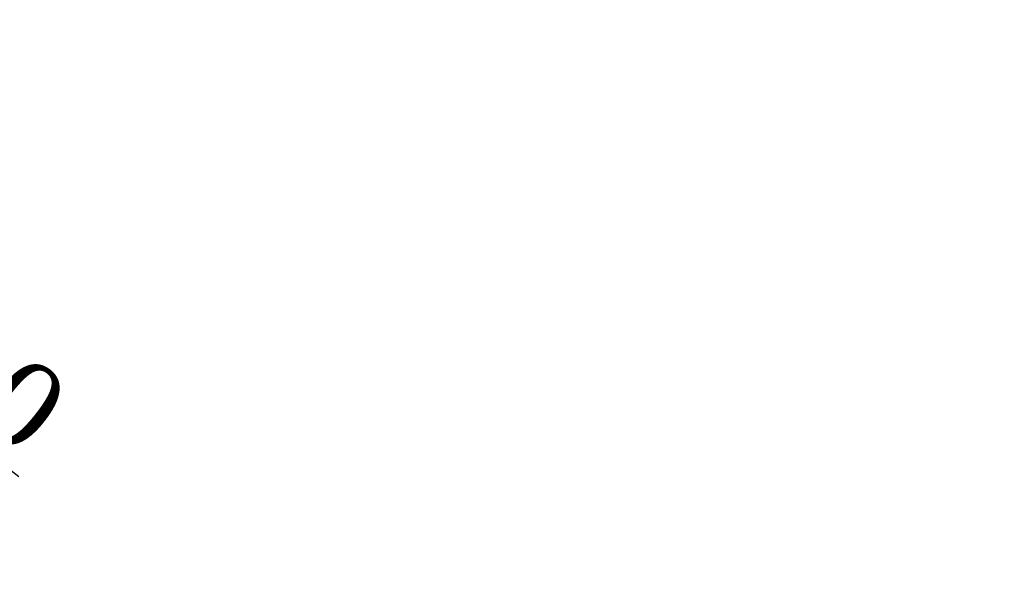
# Model space of a CAD drawing. Header units: millimetres. Extents: x 739 to 2567, y 424 to 1289.
# Tile 13 of 58: x 2049 to 2089, y 822 to 845. Entities that reach past the tile are written whole.
import ezdxf

# ---------------------------------------------------------------- set-up
doc = ezdxf.new("R2010")
doc.units = ezdxf.units.MM
doc.header["$PDSIZE"] = -1
doc.styles.get("Standard").update_dxf_attribs({"font": 'times.ttf'})
doc.dimstyles.new('ISO-25', dxfattribs={"dimtxt": 3.5, "dimasz": 2.5, "dimexe": 1.25, "dimexo": 0.625, "dimtad": 1, "dimdec": 0, "dimlfac": 10, "dimtxsty": 'Standard', "dimcen": 2.5, "dimadec": 0, "dimazin": 0, "dimtfac": 1, "dimtmove": 0, "dimatfit": 3, "dimfxl": 1, "dimarcsym": 0})

# ---------------------------------------------------------------- blocks, each defined once
blk = doc.blocks.new('*D119')
at = {"color": 0, "lineweight": -2}
for start, end in [(286.8481, 356.1846), (193.8154, 267.5424)]:
    blk.add_arc((2004.999, 860.51), 36.048, start, end, dxfattribs=at)
at = {"color": 0}
for points in [[(2041.367, 858.098), (2040.567, 858.124), (2041.047, 860.51)], [(1970.386, 851.984), (1969.603, 851.819), (1969.499, 854.25)]]:
    blk.add_solid(points, dxfattribs=at)
at = {"layer": 'Defpoints', "color": 0}
for p in [(1980.782, 860.51), (2004.999, 860.51), (2089.12, 860.51), (1883.78, 839.136), (1990.721, 827.41)]:
    blk.add_point(p, dxfattribs=at)
at = {"color": 0, "lineweight": 5, "insert": (2004.977, 826.523), "char_height": 3.5, "attachment_point": 1}
blk.add_mtext('170%%d', dxfattribs=at)
blk = doc.blocks.new('*D152')
at = {"color": 0, "lineweight": -2}
for p, q in [((2004.999, 860.51), (2023.096, 846.341)), ((2048.914, 826.127), (2025.064, 844.8))]:
    blk.add_line(p, q, dxfattribs=at)
at = {"color": 0}
blk.add_solid([(2025.321, 845.128), (2024.808, 844.472), (2023.096, 846.341)], dxfattribs=at)
at = {"layer": 'Defpoints', "color": 0}
for p in [(2004.999, 860.51), (2023.096, 846.341)]:
    blk.add_point(p, dxfattribs=at)
at = {"color": 0, "insert": (2045.603, 831.774), "char_height": 3.5, "attachment_point": 5, "rotation": 321.9417}
blk.add_mtext('R230', dxfattribs=at)

msp = doc.modelspace()

# ---------------------------------------------------------------- dimensions: what is measured, and where the dimension line sits
at = {"color": 3, "lineweight": 5}
dim = msp.add_angular_dim_2l(base=(1990.721344, 827.410289), line1=((2004.999062, 860.50976), (1883.780345, 839.13563)), line2=((1980.781653, 860.50976), (2089.120255, 860.50976)), dimstyle='ISO-25', override={"dimasz": 2.4, "dimexe": 1, "dimexo": 0, "dimgap": 1.524, "dimtih": 1, "dimtoh": 1, "dimlfac": 2.5, "dimzin": 0, "dimpost": '<>', "dimtdec": 3, "dimtvp": 0.1, "dimtzin": 0}, dxfattribs=at)
dim.commit()
dim.dimension.update_dxf_attribs({"geometry": '*D119', "text_midpoint": (2009.450123, 824.738036), "dimtype": 162})
dim = msp.add_radius_dim(center=(2004.999062, 860.50976), mpoint=(2023.095982, 846.341199), dimstyle='ISO-25')
dim.commit()
dim.dimension.update_dxf_attribs({"geometry": '*D152', "text_midpoint": (2044.120708, 829.88038), "dimtype": 164})

doc.saveas('drawing.dxf')
